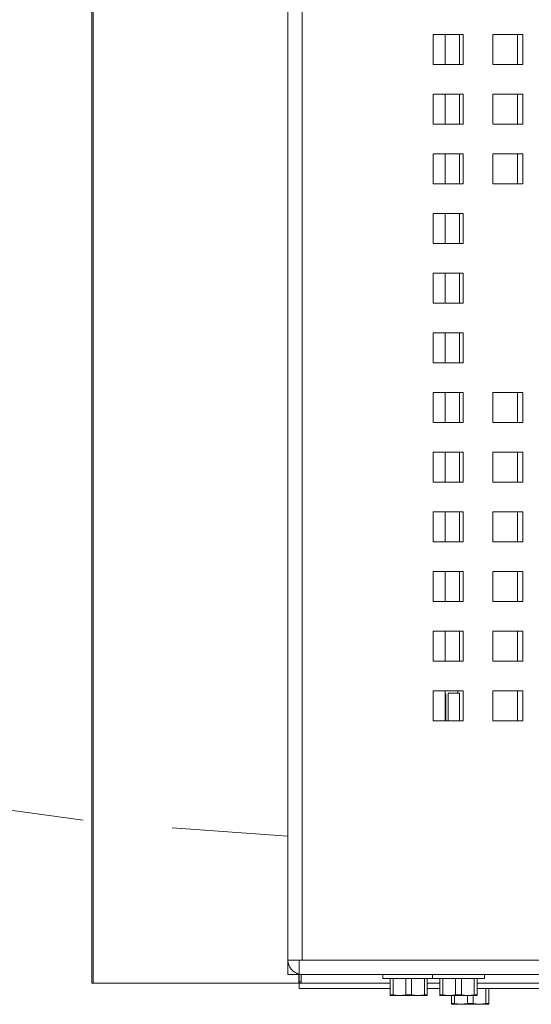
# Paper-space layout '4' of a CAD drawing. Header units: inches. Extents: x 1 to 109, y 1 to 85.
# Tile 21 of 49: x 84.85 to 87.71, y 18.77 to 24.27. Entities that reach past the tile are written whole.
import ezdxf

# ---------------------------------------------------------------- set-up
doc = ezdxf.new("R2010")
doc.units = ezdxf.units.IN
doc.header["$MEASUREMENT"] = 0
doc.linetypes.add('CENTERX2', pattern=[0.8, 0.5, -0.1, 0.1, -0.1])
doc.layers.add('FORMAT', color=7, linetype='Continuous')
doc.styles.add('SLDTEXTSTYLE0', font='GOTHIC.TTF', dxfattribs={"width": 0.913})
doc.dimstyles.new('SLDDIMSTYLE7', dxfattribs={"dimtxt": 0.625, "dimasz": 0.65, "dimexe": 0, "dimexo": 0.0625, "dimgap": 0.15625, "dimtad": 0, "dimtih": 1, "dimtoh": 1, "dimdec": 1, "dimlfac": 1.2, "dimrnd": 1e-09, "dimzin": 12, "dimdsep": 46, "dimtxsty": 'SLDTEXTSTYLE0', "dimsah": 1, "dimcen": 0, "dimadec": 0, "dimazin": 3, "dimtfac": 1, "dimtdec": 1, "dimtofl": 0, "dimtmove": 0, "dimatfit": 3, "dimfxl": 1, "dimfrac": 2, "dimtolj": 1, "dimtzin": 12, "dimarcsym": 0})

# ---------------------------------------------------------------- blocks, each defined once
blk = doc.blocks.new('_D_128')
at = {"layer": 'FORMAT', "color": 1, "ltscale": 5}
for p, q in [((76.2469, 23.8255), (75.1905, 22.6569)), ((75.1905, 22.6569), (73.9405, 22.6569))]:
    blk.add_line(p, q, dxfattribs=at)
blk.add_solid([(76.2469, 23.8255), (75.7368, 23.4104), (75.8852, 23.2763)], dxfattribs=at)
at = {"layer": 'FORMAT', "color": 1, "ltscale": 5, "char_height": 0.625, "attachment_point": 1, "style": 'SLDTEXTSTYLE0'}
for s, insert in [('19.2', (70.1029, 23.4552)), ('DOOR SWING', (68.3893, 22.463))]:
    blk.add_mtext(s, dxfattribs=dict(at, insert=insert))

psp = doc.layouts.new('4')

# ---------------------------------------------------------------- linework, layer by layer
at = {"color": 7, "linetype": 'Continuous', "lineweight": 15, "ltscale": 5}
for p, q in [((86.3487, 19.0167), (86.3487, 36.5255)), ((86.4276, 36.5255), (86.4276, 19.0167)), ((85.2522, 36.4301), (85.2522, 18.8879)), ((85.2599, 36.4257), (85.2599, 18.8879)), ((86.3485, 19.5911), (86.3485, 35.6546)), ((87.3276, 24.1878), (87.161, 24.1878)), ((87.161, 24.1878), (87.161, 24.0211)), ((87.3066, 24.1878), (87.3066, 24.0211)), ((87.3276, 24.0211), (87.3276, 24.1878)), ((87.661, 24.1878), (87.4943, 24.1878)), ((87.4943, 24.1878), (87.4943, 24.0211)), ((87.6318, 24.1878), (87.6318, 24.0213)), ((87.661, 24.0211), (87.661, 24.1878)), ((87.161, 24.0211), (87.3276, 24.0211)), ((87.3066, 24.0213), (87.3276, 24.0213)), ((87.4943, 24.0211), (87.661, 24.0211)), ((87.6318, 24.0213), (87.661, 24.0213)), ((87.3276, 23.8544), (87.161, 23.8544)), ((87.161, 23.8544), (87.161, 23.6878)), ((87.3066, 23.8544), (87.3066, 23.6878)), ((87.3276, 23.6878), (87.3276, 23.8544)), ((87.661, 23.8544), (87.4943, 23.8544)), ((87.4943, 23.8544), (87.4943, 23.6878)), ((87.6318, 23.8544), (87.6318, 23.6879)), ((87.661, 23.6878), (87.661, 23.8544)), ((87.161, 23.6878), (87.3276, 23.6878)), ((87.3066, 23.6879), (87.3276, 23.6879)), ((87.4943, 23.6878), (87.661, 23.6878)), ((87.6318, 23.6879), (87.661, 23.6879)), ((87.3276, 23.5211), (87.161, 23.5211)), ((87.161, 23.5211), (87.161, 23.3544)), ((87.3066, 23.5211), (87.3066, 23.3544)), ((87.3276, 23.3544), (87.3276, 23.5211)), ((87.661, 23.5211), (87.4943, 23.5211)), ((87.4943, 23.5211), (87.4943, 23.3544)), ((87.6318, 23.5211), (87.6318, 23.3546)), ((87.661, 23.3544), (87.661, 23.5211)), ((87.161, 23.3544), (87.3276, 23.3544)), ((87.3066, 23.3546), (87.3276, 23.3546)), ((87.4943, 23.3544), (87.661, 23.3544)), ((87.6318, 23.3546), (87.661, 23.3546)), ((87.3276, 23.1878), (87.161, 23.1878)), ((87.161, 23.1878), (87.161, 23.0211)), ((87.3066, 23.1878), (87.3066, 23.0211)), ((87.3276, 23.0211), (87.3276, 23.1878)), ((87.161, 23.0211), (87.3276, 23.0211)), ((87.3066, 23.0213), (87.3276, 23.0213)), ((87.3276, 22.8544), (87.161, 22.8544)), ((87.161, 22.8544), (87.161, 22.6878)), ((87.3066, 22.8544), (87.3066, 22.6878)), ((87.3276, 22.6878), (87.3276, 22.8544)), ((87.161, 22.6878), (87.3276, 22.6878)), ((87.3066, 22.6879), (87.3276, 22.6879)), ((87.3276, 22.5211), (87.161, 22.5211)), ((87.161, 22.5211), (87.161, 22.3544)), ((87.3066, 22.5211), (87.3066, 22.3544)), ((87.3276, 22.3544), (87.3276, 22.5211)), ((87.161, 22.3544), (87.3276, 22.3544)), ((87.3066, 22.3546), (87.3276, 22.3546)), ((87.3276, 22.1878), (87.161, 22.1878)), ((87.161, 22.1878), (87.161, 22.0211)), ((87.3066, 22.1878), (87.3066, 22.0211)), ((87.3276, 22.0211), (87.3276, 22.1878)), ((87.661, 22.1878), (87.4943, 22.1878)), ((87.4943, 22.1878), (87.4943, 22.0211)), ((87.6318, 22.1878), (87.6318, 22.0213)), ((87.661, 22.0211), (87.661, 22.1878)), ((87.161, 22.0211), (87.3276, 22.0211)), ((87.3066, 22.0213), (87.3276, 22.0213)), ((87.4943, 22.0211), (87.661, 22.0211)), ((87.6318, 22.0213), (87.661, 22.0213)), ((87.3276, 21.8544), (87.161, 21.8544)), ((87.161, 21.8544), (87.161, 21.6878)), ((87.3066, 21.8544), (87.3066, 21.6878)), ((87.3276, 21.6878), (87.3276, 21.8544)), ((87.661, 21.8544), (87.4943, 21.8544)), ((87.4943, 21.8544), (87.4943, 21.6878)), ((87.6318, 21.8544), (87.6318, 21.6879)), ((87.661, 21.6878), (87.661, 21.8544)), ((87.161, 21.6878), (87.3276, 21.6878)), ((87.3066, 21.6879), (87.3276, 21.6879)), ((87.4943, 21.6878), (87.661, 21.6878)), ((87.6318, 21.6879), (87.661, 21.6879)), ((87.3276, 21.5211), (87.161, 21.5211)), ((87.161, 21.5211), (87.161, 21.3544)), ((87.3066, 21.5211), (87.3066, 21.3544)), ((87.3276, 21.3544), (87.3276, 21.5211)), ((87.661, 21.5211), (87.4943, 21.5211)), ((87.4943, 21.5211), (87.4943, 21.3544)), ((87.6318, 21.5211), (87.6318, 21.3546)), ((87.661, 21.3544), (87.661, 21.5211)), ((87.161, 21.3544), (87.3276, 21.3544)), ((87.3066, 21.3546), (87.3276, 21.3546)), ((87.4943, 21.3544), (87.661, 21.3544)), ((87.6318, 21.3546), (87.661, 21.3546)), ((87.3276, 21.1878), (87.161, 21.1878)), ((87.161, 21.1878), (87.161, 21.0211)), ((87.3066, 21.1878), (87.3066, 21.0211)), ((87.3276, 21.0211), (87.3276, 21.1878)), ((87.661, 21.1878), (87.4943, 21.1878)), ((87.4943, 21.1878), (87.4943, 21.0211)), ((87.6318, 21.1878), (87.6318, 21.0213)), ((87.661, 21.0211), (87.661, 21.1878)), ((87.161, 21.0211), (87.3276, 21.0211)), ((87.3066, 21.0213), (87.3276, 21.0213)), ((87.4943, 21.0211), (87.661, 21.0211)), ((87.6318, 21.0213), (87.661, 21.0213)), ((87.161, 20.8544), (87.161, 20.6878)), ((87.3276, 20.8544), (87.161, 20.8544)), ((87.3066, 20.8544), (87.3066, 20.6878)), ((87.3276, 20.6878), (87.3276, 20.8544)), ((87.661, 20.8544), (87.4943, 20.8544)), ((87.4943, 20.8544), (87.4943, 20.6878)), ((87.6318, 20.8544), (87.6318, 20.6879)), ((87.661, 20.6878), (87.661, 20.8544)), ((87.161, 20.6878), (87.3276, 20.6878)), ((87.3066, 20.6879), (87.3276, 20.6879)), ((87.4943, 20.6878), (87.661, 20.6878)), ((87.6318, 20.6879), (87.661, 20.6879)), ((87.161, 20.5211), (87.161, 20.3544)), ((87.3276, 20.5211), (87.161, 20.5211)), ((87.2276, 20.3544), (87.2276, 20.5211)), ((87.2985, 20.5211), (87.2985, 20.5081)), ((87.3276, 20.3544), (87.3276, 20.5211)), ((87.661, 20.5211), (87.4943, 20.5211)), ((87.4943, 20.5211), (87.4943, 20.3544)), ((87.6318, 20.5211), (87.6318, 20.3546)), ((87.661, 20.3544), (87.661, 20.5211)), ((87.2276, 20.5038), (87.2316, 20.5038)), ((87.2316, 20.5038), (87.2316, 20.3544)), ((87.3066, 20.5081), (87.2443, 20.5081)), ((87.2443, 20.3544), (87.2443, 20.5081)), ((87.3066, 20.3544), (87.3066, 20.5081)), ((87.161, 20.3544), (87.3276, 20.3544)), ((87.3066, 20.3546), (87.3276, 20.3546)), ((87.4943, 20.3544), (87.661, 20.3544)), ((87.6318, 20.3546), (87.661, 20.3546)), ((86.3487, 19.5911), (86.3485, 19.5911)), ((86.3485, 19.5662), (86.3485, 19.5911)), ((86.3485, 19.5662), (86.3487, 19.5662)), ((86.3485, 19.5662), (86.3485, 19.5661)), ((86.3485, 19.5661), (86.3485, 18.9378)), ((86.3487, 19.5661), (86.3485, 19.5661)), ((86.411, 19.0167), (86.3487, 19.0167)), ((86.411, 19.0167), (86.4276, 19.0167)), ((86.411, 18.9378), (86.411, 19.0167)), ((86.4276, 19.0167), (99.6401, 19.0167)), ((86.3485, 18.9378), (86.3983, 18.9378)), ((86.3983, 18.9434), (86.3983, 18.9378)), ((86.3983, 18.9378), (86.411, 18.9378)), ((86.411, 18.9378), (99.6401, 18.9378)), ((86.4225, 18.8879), (86.4225, 18.9378)), ((86.8785, 18.9378), (86.8785, 18.9143)), ((87.157, 18.9378), (87.157, 18.9143)), ((87.447, 18.9143), (87.447, 18.9378)), ((85.2522, 18.8879), (85.2599, 18.8879)), ((85.2599, 18.8879), (86.4099, 18.8879)), ((86.4099, 18.8879), (86.4121, 18.8879)), ((86.4121, 18.8963), (86.4121, 18.8879)), ((86.4121, 18.8879), (86.4225, 18.8879)), ((86.4121, 18.858), (86.4121, 18.8879)), ((86.4225, 18.8879), (86.9193, 18.8879)), ((86.8785, 18.9143), (87.157, 18.9143)), ((86.9193, 18.8239), (86.9193, 18.9143)), ((86.9358, 18.9143), (86.9358, 18.8239)), ((87.007, 18.8239), (87.007, 18.9143)), ((87.0399, 18.9143), (87.0399, 18.8239)), ((87.1112, 18.8239), (87.1112, 18.9143)), ((87.1276, 18.9143), (87.1276, 18.8239)), ((87.1276, 18.8879), (87.1978, 18.8879)), ((87.157, 18.9143), (87.447, 18.9143)), ((87.1978, 18.8239), (87.1978, 18.9143)), ((87.2143, 18.9143), (87.2143, 18.8239)), ((87.2855, 18.8239), (87.2855, 18.9143)), ((87.3184, 18.9143), (87.3184, 18.8239)), ((87.3897, 18.8239), (87.3897, 18.9143)), ((87.4061, 18.9143), (87.4061, 18.8239)), ((87.4061, 18.8879), (92.517, 18.8879)), ((86.4121, 18.858), (86.9193, 18.858)), ((86.9193, 18.8239), (86.9358, 18.8239)), ((86.9193, 18.8206), (86.9193, 18.8239)), ((86.9193, 18.8206), (86.9201, 18.8203)), ((86.9714, 18.8203), (86.9201, 18.8203)), ((86.9358, 18.8239), (86.9714, 18.8203)), ((86.9714, 18.8203), (87.007, 18.8239)), ((87.0756, 18.8203), (86.9714, 18.8203)), ((87.007, 18.8239), (87.0399, 18.8239)), ((87.0399, 18.8239), (87.0756, 18.8203)), ((87.0756, 18.8203), (87.1112, 18.8239)), ((87.1268, 18.8203), (87.0756, 18.8203)), ((87.1112, 18.8239), (87.1276, 18.8239)), ((87.1268, 18.8203), (87.1276, 18.8206)), ((87.1276, 18.858), (87.1978, 18.858)), ((87.1276, 18.8239), (87.1276, 18.8206)), ((87.1978, 18.8239), (87.2143, 18.8239)), ((87.1978, 18.8206), (87.1978, 18.8239)), ((87.1978, 18.8206), (87.1986, 18.8203)), ((87.2499, 18.8203), (87.1986, 18.8203)), ((87.2143, 18.8239), (87.2499, 18.8203)), ((87.2499, 18.8203), (87.2855, 18.8239)), ((87.3541, 18.8203), (87.2499, 18.8203)), ((87.2635, 18.7741), (87.2635, 18.8203)), ((87.2799, 18.8203), (87.2799, 18.7741)), ((87.2855, 18.8239), (87.3184, 18.8239)), ((87.3184, 18.8239), (87.3541, 18.8203)), ((87.3512, 18.7741), (87.3512, 18.8203)), ((87.3541, 18.8203), (87.3897, 18.8239)), ((87.4053, 18.8203), (87.3541, 18.8203)), ((87.3841, 18.8203), (87.3841, 18.7741)), ((87.3897, 18.8239), (87.4061, 18.8239)), ((87.4053, 18.8203), (87.4061, 18.8206)), ((87.4061, 18.858), (92.517, 18.858)), ((87.4061, 18.8239), (87.4061, 18.8206)), ((87.4554, 18.7741), (87.4554, 18.858)), ((87.4718, 18.858), (87.4718, 18.7741)), ((87.2635, 18.7741), (87.2799, 18.7741)), ((87.2635, 18.7708), (87.2635, 18.7741)), ((87.2635, 18.7708), (87.2643, 18.7704)), ((87.3156, 18.7704), (87.2643, 18.7704)), ((87.2799, 18.7741), (87.3156, 18.7704)), ((87.3156, 18.7704), (87.3512, 18.7741)), ((87.4197, 18.7704), (87.3156, 18.7704)), ((87.3512, 18.7741), (87.3841, 18.7741)), ((87.3841, 18.7741), (87.4197, 18.7704)), ((87.4197, 18.7704), (87.4554, 18.7741)), ((87.471, 18.7704), (87.4197, 18.7704)), ((87.4554, 18.7741), (87.4718, 18.7741)), ((87.471, 18.7704), (87.4718, 18.7708)), ((87.4718, 18.7741), (87.4718, 18.7708))]:
    psp.add_line(p, q, dxfattribs=at)
at = {"color": 8, "linetype": 'Continuous', "lineweight": 15, "ltscale": 5}
for p, q in [((87.2276, 24.0211), (87.2276, 24.1878)), ((87.2276, 23.6878), (87.2276, 23.8544)), ((87.2276, 23.3544), (87.2276, 23.5211)), ((87.2276, 23.0211), (87.2276, 23.1878)), ((87.2276, 22.6878), (87.2276, 22.8544)), ((87.2276, 22.3544), (87.2276, 22.5211)), ((87.2276, 22.0211), (87.2276, 22.1878)), ((87.2276, 21.6878), (87.2276, 21.8544)), ((87.2276, 21.3544), (87.2276, 21.5211)), ((87.2276, 21.0211), (87.2276, 21.1878)), ((87.2276, 20.6878), (87.2276, 20.8544)), ((86.4099, 18.9378), (86.4099, 18.8879)), ((86.4121, 18.8963), (86.4121, 18.9378)), ((86.4225, 18.8963), (86.4121, 18.8963))]:
    psp.add_line(p, q, dxfattribs=at)
at = {"color": 7, "linetype": 'Continuous', "lineweight": 15, "ltscale": 25}
psp.add_arc((86.4276, 19.0167), 0.0789, 180, 257.8077, dxfattribs=at)
at = {"layer": 'FORMAT', "color": 1, "linetype": 'CENTERX2', "lineweight": 0, "ltscale": 5}
psp.add_arc((86.9693, 35.6883), 15.9905, 150.77428, 267.77582, dxfattribs=at)

# ---------------------------------------------------------------- dimensions: what is measured, and where the dimension line sits
at = {"layer": 'FORMAT', "color": 1, "ltscale": 5}
dim = psp.add_radius_dim(center=(86.9693, 35.6883), mpoint=(76.2469, 23.8255), text='<>\\PDOOR SWING', dimstyle='SLDDIMSTYLE7', override={"dimpost": '<>'}, dxfattribs=at)
dim.commit()
dim.dimension.update_dxf_attribs({"geometry": '_D_128', "text_midpoint": (71.1649, 22.6569), "dimtype": 164})

doc.saveas('drawing.dxf')
